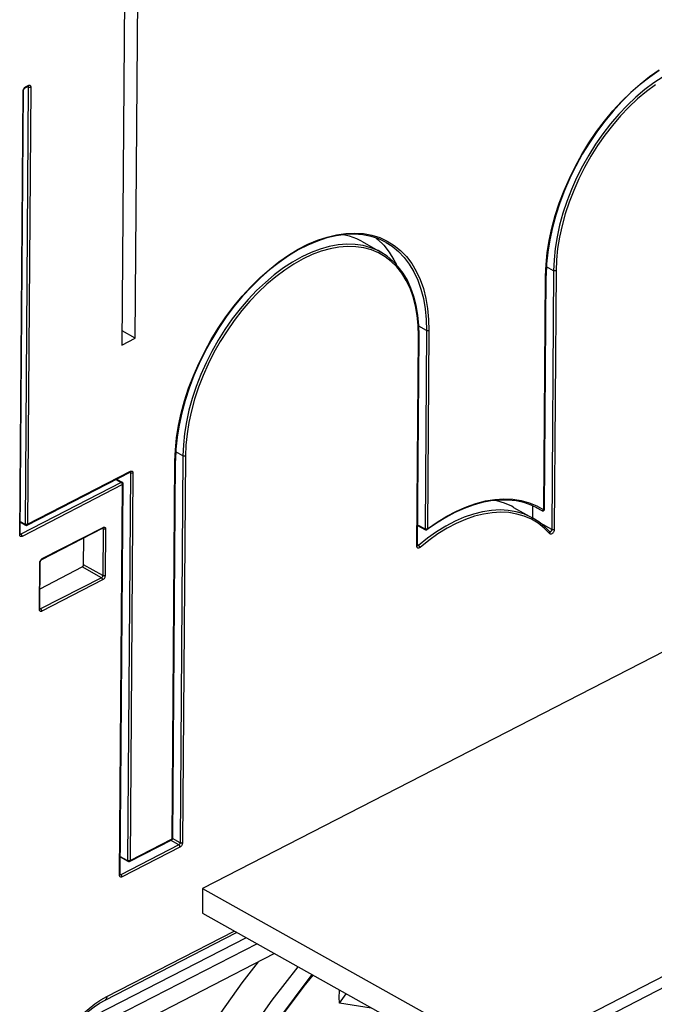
# Model space of a CAD drawing. Extents: x 0 to 420, y 0 to 297.
# Tile 34 of 37: x 370 to 379, y 94 to 108. Entities that reach past the tile are written whole.
import ezdxf

# ---------------------------------------------------------------- set-up
doc = ezdxf.new("R2010")
doc.units = 0
doc.header["$LTSCALE"] = 23.1
doc.layers.get('0').update_dxf_attribs({"linetype": 'CONTINUOUS'})

msp = doc.modelspace()

# ---------------------------------------------------------------- linework, layer by layer
at = {"color": 7, "linetype": 'CONTINUOUS'}
for p, q in [((371.786, 103.543), (371.832, 109.745)), ((371.652, 109.592), (371.606, 103.451)), ((370.221, 100.877), (370.266, 106.917)), ((370.288, 106.954), (370.325, 106.973)), ((370.328, 106.974), (370.328, 106.974)), ((374.869, 104.864), (375.131, 104.717)), ((377.361, 101.216), (377.384, 104.399)), ((371.786, 103.543), (371.608, 103.643)), ((371.606, 103.451), (371.786, 103.543)), ((375.63, 100.721), (375.652, 103.583)), ((385.632, 102.699), (372.705, 96.05)), ((372.297, 96.736), (372.336, 101.878)), ((370.315, 100.999), (371.716, 101.72)), ((371.719, 101.721), (371.719, 101.721)), ((371.531, 101.625), (371.608, 101.582)), ((371.581, 96.242), (371.621, 101.56)), ((376.94, 101.241), (377.202, 101.095)), ((377.199, 101.263), (377.198, 101.097)), ((377.246, 101.24), (377.325, 101.196)), ((377.285, 101.042), (377.202, 101.095)), ((377.361, 101.212), (377.361, 101.216)), ((370.222, 101.038), (370.292, 100.999)), ((375.632, 100.996), (375.739, 100.936)), ((375.89, 101.025), (375.765, 100.938)), ((370.221, 100.875), (370.221, 100.877)), ((370.221, 100.873), (370.221, 100.875)), ((370.516, 100.531), (371.343, 100.956)), ((371.083, 100.458), (371.085, 100.824)), ((371.346, 100.957), (371.346, 100.957)), ((375.63, 100.719), (375.63, 100.721)), ((375.63, 100.716), (375.63, 100.719)), ((370.489, 99.859), (370.494, 100.494)), ((370.491, 100.133), (371.065, 100.429)), ((370.489, 99.856), (370.489, 99.859)), ((370.49, 99.854), (370.489, 99.856)), ((371.711, 96.42), (372.284, 96.715)), ((372.297, 96.731), (372.297, 96.736)), ((371.583, 96.48), (371.688, 96.421)), ((371.581, 96.239), (371.581, 96.242)), ((371.582, 96.237), (371.581, 96.239)), ((372.705, 96.05), (372.702, 95.713)), ((372.705, 96.05), (376.822, 93.749)), ((372.702, 95.713), (376.761, 93.444)), ((371.376, 94.531), (373.168, 95.453)), ((371.323, 93.953), (373.681, 95.166)), ((374.568, 94.488), (374.659, 94.619)), ((374.998, 94.421), (374.568, 94.488))]:
    msp.add_line(p, q, dxfattribs=at)
at = {"color": 9, "linetype": 'CONTINUOUS'}
for p, q in [((370.213, 100.868), (370.259, 106.908)), ((370.261, 106.925), (370.265, 106.933)), ((370.265, 106.933), (370.269, 106.942)), ((370.331, 106.963), (370.286, 101.011)), ((370.287, 106.962), (370.293, 106.966)), ((370.293, 106.966), (370.331, 106.985)), ((370.331, 106.963), (370.318, 106.97)), ((370.365, 106.962), (370.32, 101.011)), ((370.331, 106.967), (370.331, 106.963)), ((377.485, 104.464), (377.388, 104.518)), ((377.485, 104.464), (377.46, 100.939)), ((377.519, 104.463), (377.494, 100.939)), ((377.354, 101.207), (377.376, 104.391)), ((375.753, 103.649), (375.649, 103.707)), ((375.753, 103.649), (375.734, 100.948)), ((375.787, 103.648), (375.768, 100.947)), ((375.623, 100.712), (375.645, 103.574)), ((372.437, 101.942), (372.34, 101.996)), ((372.437, 101.942), (372.397, 96.674)), ((372.471, 101.942), (372.431, 96.673)), ((372.29, 96.727), (372.328, 101.869)), ((370.32, 101.011), (371.722, 101.732)), ((371.722, 101.709), (371.683, 96.433)), ((371.722, 101.709), (371.71, 101.716)), ((371.756, 101.709), (371.717, 96.432)), ((371.722, 101.713), (371.722, 101.709)), ((371.597, 101.581), (370.231, 100.875)), ((371.613, 101.551), (370.248, 100.845)), ((371.525, 101.621), (371.597, 101.581)), ((371.574, 96.232), (371.613, 101.551)), ((371.601, 101.578), (371.597, 101.581)), ((377.257, 101.262), (377.354, 101.207)), ((377.275, 101.226), (377.275, 101.226)), ((377.275, 101.226), (377.325, 101.196)), ((370.222, 101.047), (370.286, 101.011)), ((370.29, 101.009), (370.286, 101.011)), ((370.295, 101.008), (370.29, 101.009)), ((370.521, 100.543), (371.349, 100.968)), ((375.632, 101.005), (375.734, 100.948)), ((377.273, 101.024), (377.182, 101.078)), ((377.46, 100.939), (377.306, 101.025)), ((370.221, 100.873), (370.219, 100.874)), ((370.22, 100.876), (370.221, 100.877)), ((370.231, 100.875), (370.222, 100.88)), ((371.349, 100.946), (371.336, 100.953)), ((371.349, 100.946), (371.344, 100.311)), ((371.349, 100.95), (371.349, 100.946)), ((371.383, 100.946), (371.378, 100.311)), ((375.738, 100.946), (375.734, 100.948)), ((375.739, 100.936), (375.739, 100.936)), ((375.645, 100.722), (375.63, 100.73)), ((370.482, 99.85), (370.487, 100.485)), ((370.489, 100.502), (370.493, 100.51)), ((370.493, 100.51), (370.497, 100.519)), ((370.515, 100.539), (370.521, 100.543)), ((371.327, 100.282), (371.065, 100.429)), ((371.344, 100.311), (371.083, 100.458)), ((376.822, 93.749), (389.749, 100.398)), ((376.92, 93.645), (389.847, 100.294)), ((371.327, 100.282), (370.499, 99.857)), ((371.343, 100.253), (370.516, 99.827)), ((370.49, 99.855), (370.488, 99.856)), ((370.489, 99.858), (370.489, 99.859)), ((370.499, 99.857), (370.491, 99.862)), ((371.717, 96.432), (372.29, 96.727)), ((372.38, 96.645), (372.269, 96.707)), ((372.397, 96.674), (372.296, 96.73)), ((372.38, 96.645), (371.591, 96.239)), ((372.396, 96.615), (371.608, 96.21)), ((371.583, 96.489), (371.683, 96.433)), ((371.687, 96.431), (371.683, 96.433)), ((371.692, 96.429), (371.687, 96.431)), ((371.582, 96.238), (371.58, 96.239)), ((371.581, 96.24), (371.581, 96.242)), ((371.591, 96.239), (371.582, 96.244)), ((371.4, 94.581), (373.133, 95.472)), ((373.298, 95.38), (371.256, 94.33)), ((373.446, 95.297), (371.325, 94.206))]:
    msp.add_line(p, q, dxfattribs=at)
for points in [[(377.376, 104.391), (377.383, 104.548), (377.399, 104.71), (377.425, 104.876), (377.461, 105.045), (377.507, 105.214), (377.562, 105.384), (377.627, 105.554), (377.7, 105.721), (377.781, 105.887), (377.87, 106.048), (377.966, 106.205), (378.069, 106.357), (378.178, 106.502), (378.293, 106.641), (378.412, 106.771), (378.535, 106.892), (378.662, 107.004), (378.791, 107.106), (378.922, 107.197)], [(378.977, 107.104), (378.851, 107.023), (378.728, 106.93), (378.606, 106.827), (378.487, 106.715), (378.372, 106.594), (378.262, 106.465), (378.157, 106.329), (378.057, 106.186), (377.964, 106.038), (377.877, 105.885), (377.799, 105.729), (377.728, 105.569), (377.665, 105.408), (377.612, 105.247), (377.567, 105.085), (377.532, 104.925), (377.506, 104.767), (377.491, 104.613), (377.485, 104.464)], [(378.871, 106.995), (378.748, 106.903), (378.628, 106.802), (378.511, 106.691), (378.397, 106.571), (378.288, 106.443), (378.183, 106.308), (378.085, 106.167), (377.992, 106.021), (377.907, 105.869), (377.829, 105.715), (377.759, 105.557), (377.697, 105.398), (377.644, 105.238), (377.6, 105.078), (377.565, 104.92), (377.54, 104.764), (377.524, 104.611), (377.519, 104.463)], [(370.259, 106.908), (370.259, 106.916), (370.261, 106.925)], [(370.259, 106.908), (370.262, 106.91), (370.264, 106.913), (370.266, 106.915), (370.266, 106.917)], [(370.269, 106.942), (370.274, 106.949), (370.28, 106.956), (370.287, 106.962)], [(370.293, 106.966), (370.293, 106.962), (370.292, 106.958), (370.29, 106.955), (370.288, 106.954)], [(370.331, 106.985), (370.33, 106.981), (370.329, 106.977), (370.327, 106.975), (370.325, 106.973)], [(370.327, 106.974), (370.328, 106.973), (370.33, 106.97), (370.331, 106.967)], [(370.331, 106.985), (370.337, 106.988), (370.344, 106.989), (370.35, 106.988), (370.355, 106.986), (370.359, 106.982), (370.362, 106.977), (370.364, 106.97), (370.365, 106.962)], [(370.365, 106.962), (370.361, 106.961), (370.356, 106.96), (370.35, 106.959), (370.345, 106.959), (370.34, 106.96), (370.335, 106.961), (370.331, 106.963)], [(372.328, 101.869), (372.334, 102.026), (372.351, 102.188), (372.377, 102.354), (372.413, 102.522), (372.459, 102.692), (372.514, 102.862), (372.579, 103.031), (372.652, 103.199), (372.733, 103.364), (372.822, 103.526), (372.918, 103.683), (373.021, 103.834), (373.13, 103.98), (373.244, 104.118), (373.364, 104.248), (373.487, 104.37), (373.614, 104.482), (373.743, 104.583), (373.874, 104.675), (374.006, 104.755), (374.139, 104.823), (374.271, 104.879), (374.402, 104.922), (374.53, 104.953), (374.656, 104.971), (374.779, 104.976), (374.897, 104.968), (375.01, 104.947), (375.118, 104.914)], [(375.118, 104.914), (375.219, 104.867), (375.314, 104.808), (375.401, 104.737), (375.481, 104.655), (375.552, 104.561), (375.614, 104.457), (375.667, 104.343), (375.711, 104.219), (375.745, 104.087), (375.769, 103.947), (375.783, 103.8), (375.787, 103.648)], [(375.204, 104.848), (375.285, 104.797), (375.371, 104.727), (375.45, 104.645), (375.52, 104.552), (375.582, 104.449), (375.634, 104.336), (375.678, 104.214), (375.711, 104.083), (375.735, 103.944), (375.749, 103.799), (375.753, 103.649)], [(375.131, 104.717), (375.094, 104.737), (374.996, 104.777), (374.892, 104.806), (374.783, 104.822), (374.669, 104.825), (374.551, 104.816), (374.43, 104.793), (374.306, 104.759), (374.181, 104.712), (374.055, 104.653), (373.929, 104.582), (373.804, 104.501), (373.68, 104.408), (373.559, 104.305), (373.44, 104.193), (373.325, 104.072), (373.214, 103.943), (373.109, 103.807), (373.009, 103.665), (372.916, 103.516), (372.83, 103.364), (372.751, 103.207), (372.68, 103.048), (372.617, 102.887), (372.564, 102.725), (372.519, 102.564), (372.484, 102.404), (372.458, 102.246), (372.443, 102.092), (372.437, 101.942)], [(375.191, 104.654), (375.1, 104.706), (375.003, 104.747), (374.9, 104.775), (374.791, 104.79), (374.679, 104.794), (374.562, 104.784), (374.442, 104.762), (374.32, 104.728), (374.196, 104.682), (374.072, 104.623), (373.947, 104.554), (373.823, 104.473), (373.701, 104.381), (373.58, 104.28), (373.463, 104.169), (373.349, 104.049), (373.24, 103.922), (373.136, 103.787), (373.037, 103.646), (372.945, 103.499), (372.859, 103.348), (372.781, 103.193), (372.711, 103.035), (372.649, 102.876), (372.596, 102.716), (372.552, 102.557), (372.517, 102.398), (372.492, 102.242), (372.476, 102.089), (372.471, 101.942)], [(375.645, 103.574), (375.641, 103.717), (375.628, 103.854), (375.605, 103.985), (375.572, 104.109), (375.53, 104.225), (375.479, 104.331), (375.419, 104.428), (375.351, 104.514), (375.274, 104.589), (375.191, 104.654)], [(377.519, 104.463), (377.514, 104.462), (377.509, 104.46), (377.504, 104.46), (377.499, 104.46), (377.494, 104.461), (377.489, 104.462), (377.485, 104.464)], [(377.376, 104.391), (377.38, 104.392), (377.382, 104.395), (377.383, 104.398), (377.384, 104.399)], [(375.787, 103.648), (375.783, 103.647), (375.778, 103.645), (375.773, 103.645), (375.767, 103.645), (375.762, 103.646), (375.757, 103.647), (375.753, 103.649)], [(375.645, 103.574), (375.648, 103.576), (375.651, 103.578), (375.652, 103.581), (375.652, 103.583)], [(372.471, 101.942), (372.466, 101.94), (372.461, 101.939), (372.456, 101.938), (372.451, 101.938), (372.446, 101.939), (372.441, 101.94), (372.437, 101.942)], [(372.328, 101.869), (372.332, 101.871), (372.334, 101.873), (372.335, 101.876), (372.336, 101.878)], [(371.722, 101.732), (371.722, 101.727), (371.72, 101.724), (371.718, 101.721), (371.716, 101.72)], [(371.718, 101.72), (371.719, 101.719), (371.721, 101.716), (371.722, 101.713)], [(371.722, 101.732), (371.729, 101.734), (371.735, 101.735), (371.741, 101.735), (371.746, 101.732), (371.751, 101.728), (371.754, 101.723), (371.756, 101.716), (371.756, 101.709)], [(371.756, 101.709), (371.752, 101.707), (371.747, 101.706), (371.742, 101.705), (371.736, 101.705), (371.731, 101.706), (371.726, 101.707), (371.722, 101.709)], [(371.608, 101.582), (371.605, 101.583), (371.601, 101.582), (371.597, 101.581)], [(371.61, 101.566), (371.607, 101.571), (371.604, 101.575), (371.601, 101.578)], [(371.613, 101.551), (371.613, 101.556), (371.612, 101.561), (371.61, 101.566)], [(371.613, 101.551), (371.617, 101.553), (371.619, 101.556), (371.621, 101.559), (371.621, 101.56)], [(375.768, 100.947), (375.899, 101.039), (376.031, 101.121), (376.164, 101.191), (376.297, 101.249), (376.428, 101.295), (376.558, 101.328), (376.685, 101.349), (376.808, 101.357), (376.928, 101.352), (377.043, 101.335)], [(377.043, 101.335), (377.153, 101.304), (377.257, 101.262)], [(377.202, 101.095), (377.177, 101.108), (377.08, 101.151), (376.976, 101.182), (376.868, 101.2), (376.755, 101.206), (376.637, 101.2), (376.517, 101.181), (376.394, 101.15), (376.269, 101.107), (376.143, 101.052), (376.017, 100.985), (375.891, 100.908), (375.767, 100.82), (375.645, 100.722)], [(377.182, 101.078), (377.086, 101.12), (376.984, 101.15), (376.876, 101.169), (376.764, 101.175), (376.648, 101.168), (376.529, 101.15), (376.407, 101.119), (376.284, 101.076), (376.159, 101.022), (376.035, 100.956), (375.91, 100.879), (375.787, 100.792), (375.666, 100.696)], [(377.354, 101.207), (377.351, 101.203), (377.347, 101.199), (377.342, 101.196), (377.338, 101.195), (377.334, 101.194), (377.331, 101.194), (377.328, 101.195), (377.325, 101.196)], [(377.354, 101.207), (377.357, 101.21), (377.36, 101.212), (377.361, 101.215), (377.361, 101.216)], [(370.286, 101.011), (370.286, 101.008), (370.287, 101.006), (370.288, 101.003), (370.29, 101.001), (370.292, 100.999)], [(370.32, 101.011), (370.316, 101.009), (370.311, 101.008), (370.306, 101.007), (370.3, 101.007), (370.295, 101.008)], [(370.32, 101.011), (370.32, 101.006), (370.319, 101.003), (370.316, 101), (370.315, 100.999)], [(371.349, 100.968), (371.348, 100.964), (371.347, 100.961), (371.345, 100.958), (371.343, 100.956)], [(371.349, 100.968), (371.355, 100.971), (371.362, 100.972), (371.368, 100.971), (371.373, 100.969), (371.377, 100.965), (371.38, 100.96), (371.382, 100.953), (371.383, 100.946)], [(377.431, 100.883), (377.356, 100.959), (377.273, 101.024)], [(370.213, 100.868), (370.217, 100.87), (370.219, 100.873), (370.22, 100.876)], [(370.248, 100.845), (370.241, 100.843), (370.234, 100.842), (370.228, 100.842), (370.223, 100.845), (370.219, 100.849), (370.216, 100.854), (370.214, 100.861), (370.213, 100.868)], [(370.231, 100.875), (370.228, 100.874), (370.224, 100.873), (370.221, 100.873)], [(370.248, 100.845), (370.247, 100.85), (370.246, 100.855), (370.244, 100.86), (370.241, 100.865), (370.238, 100.869), (370.235, 100.872), (370.231, 100.875)], [(371.345, 100.957), (371.346, 100.956), (371.348, 100.953), (371.349, 100.95)], [(371.383, 100.946), (371.379, 100.944), (371.374, 100.943), (371.368, 100.942), (371.363, 100.942), (371.358, 100.943), (371.353, 100.944), (371.349, 100.946)], [(375.734, 100.948), (375.734, 100.945), (375.735, 100.942), (375.736, 100.939), (375.738, 100.937), (375.739, 100.936)], [(375.748, 100.944), (375.743, 100.945), (375.738, 100.946)], [(375.759, 100.944), (375.753, 100.944), (375.748, 100.944)], [(375.768, 100.947), (375.763, 100.946), (375.759, 100.944)], [(375.768, 100.947), (375.768, 100.944), (375.768, 100.94), (375.766, 100.938), (375.765, 100.938)], [(377.494, 100.939), (377.493, 100.931), (377.491, 100.922), (377.488, 100.914), (377.484, 100.905), (377.478, 100.898), (377.473, 100.891), (377.466, 100.885), (377.46, 100.881), (377.453, 100.878), (377.446, 100.877), (377.441, 100.877), (377.435, 100.879), (377.431, 100.883)], [(377.431, 100.883), (377.434, 100.887), (377.435, 100.892), (377.436, 100.897), (377.436, 100.901), (377.434, 100.905), (377.432, 100.908)], [(377.46, 100.939), (377.459, 100.935), (377.458, 100.931), (377.457, 100.927), (377.455, 100.922), (377.452, 100.919), (377.449, 100.915), (377.446, 100.912), (377.443, 100.91), (377.439, 100.909), (377.436, 100.908), (377.433, 100.908), (377.432, 100.909)], [(377.494, 100.939), (377.489, 100.937), (377.484, 100.936), (377.479, 100.935), (377.474, 100.935), (377.469, 100.936), (377.464, 100.937), (377.46, 100.939)], [(375.623, 100.712), (375.626, 100.714), (375.628, 100.717), (375.63, 100.72), (375.63, 100.721)], [(375.666, 100.696), (375.66, 100.691), (375.654, 100.688), (375.647, 100.686), (375.641, 100.686), (375.636, 100.687), (375.631, 100.689), (375.628, 100.693), (375.625, 100.699), (375.623, 100.705), (375.623, 100.712)], [(375.645, 100.722), (375.642, 100.72), (375.639, 100.718), (375.635, 100.717), (375.632, 100.717), (375.63, 100.718)], [(375.666, 100.696), (375.665, 100.7), (375.663, 100.704), (375.66, 100.708), (375.656, 100.712), (375.653, 100.716), (375.649, 100.72), (375.645, 100.722)], [(370.487, 100.485), (370.487, 100.493), (370.489, 100.502)], [(370.487, 100.485), (370.49, 100.487), (370.492, 100.489), (370.494, 100.492), (370.494, 100.494)], [(370.497, 100.519), (370.502, 100.526), (370.508, 100.533), (370.515, 100.539)], [(370.521, 100.543), (370.521, 100.539), (370.52, 100.535), (370.518, 100.532), (370.516, 100.531)], [(371.344, 100.311), (371.344, 100.307), (371.343, 100.303), (371.341, 100.299), (371.339, 100.295), (371.336, 100.291), (371.333, 100.287), (371.33, 100.284), (371.327, 100.282)], [(371.378, 100.311), (371.377, 100.303), (371.375, 100.294), (371.372, 100.285), (371.368, 100.277), (371.363, 100.269), (371.357, 100.263), (371.35, 100.257), (371.343, 100.253)], [(371.378, 100.311), (371.374, 100.309), (371.369, 100.308), (371.364, 100.307), (371.358, 100.308), (371.353, 100.308), (371.348, 100.31), (371.344, 100.311)], [(371.343, 100.253), (371.343, 100.257), (371.342, 100.262), (371.34, 100.267), (371.337, 100.272), (371.334, 100.276), (371.33, 100.28), (371.327, 100.282)], [(370.482, 99.85), (370.485, 99.852), (370.488, 99.855), (370.489, 99.858)], [(370.516, 99.827), (370.509, 99.825), (370.503, 99.824), (370.497, 99.824), (370.492, 99.827), (370.487, 99.83), (370.484, 99.836), (370.482, 99.842), (370.482, 99.85)], [(370.499, 99.857), (370.496, 99.855), (370.493, 99.855), (370.49, 99.855)], [(370.516, 99.827), (370.516, 99.832), (370.514, 99.837), (370.512, 99.842), (370.51, 99.847), (370.507, 99.851), (370.503, 99.854), (370.499, 99.857)], [(372.29, 96.727), (372.289, 96.723), (372.288, 96.719), (372.286, 96.716), (372.284, 96.715)], [(372.29, 96.727), (372.293, 96.729), (372.296, 96.732), (372.297, 96.734), (372.297, 96.736)], [(372.397, 96.674), (372.397, 96.67), (372.396, 96.665), (372.394, 96.661), (372.392, 96.657), (372.389, 96.653), (372.386, 96.65), (372.383, 96.647), (372.38, 96.645)], [(372.431, 96.673), (372.43, 96.665), (372.428, 96.657), (372.425, 96.648), (372.421, 96.64), (372.415, 96.632), (372.409, 96.625), (372.403, 96.619), (372.396, 96.615)], [(372.431, 96.673), (372.427, 96.672), (372.422, 96.671), (372.417, 96.67), (372.411, 96.67), (372.406, 96.671), (372.401, 96.672), (372.397, 96.674)], [(372.396, 96.615), (372.396, 96.62), (372.395, 96.625), (372.393, 96.63), (372.39, 96.635), (372.387, 96.639), (372.383, 96.642), (372.38, 96.645)], [(371.683, 96.433), (371.683, 96.43), (371.683, 96.427), (371.684, 96.425), (371.686, 96.422), (371.688, 96.421)], [(371.717, 96.432), (371.712, 96.43), (371.708, 96.429), (371.702, 96.429), (371.697, 96.429), (371.692, 96.429)], [(371.717, 96.432), (371.716, 96.428), (371.715, 96.424), (371.713, 96.422), (371.711, 96.42)], [(371.574, 96.232), (371.577, 96.235), (371.579, 96.237), (371.581, 96.24)], [(371.608, 96.21), (371.601, 96.207), (371.595, 96.206), (371.589, 96.207), (371.583, 96.209), (371.579, 96.213), (371.576, 96.218), (371.574, 96.225), (371.574, 96.232)], [(371.591, 96.239), (371.588, 96.238), (371.585, 96.237), (371.582, 96.238)], [(371.608, 96.21), (371.607, 96.214), (371.606, 96.219), (371.604, 96.224), (371.602, 96.229), (371.598, 96.233), (371.595, 96.237), (371.591, 96.239)], [(374.194, 94.879), (373.455, 93.893), (372.754, 92.805)], [(370.458, 93.003), (370.462, 93.1), (370.473, 93.2), (370.492, 93.303), (370.517, 93.407), (370.549, 93.512), (370.587, 93.616), (370.631, 93.719), (370.681, 93.821), (370.737, 93.92), (370.798, 94.015), (370.863, 94.107), (370.932, 94.194), (371.004, 94.275), (371.08, 94.351), (371.158, 94.419), (371.238, 94.481), (371.319, 94.535), (371.4, 94.581)], [(371.4, 94.581), (371.399, 94.568), (371.396, 94.557), (371.392, 94.547), (371.386, 94.539), (371.379, 94.533), (371.376, 94.531)]]:
    msp.add_lwpolyline(points, dxfattribs=at)
at = {"color": 7, "linetype": 'CONTINUOUS'}
for points in [[(378.924, 107.19), (378.794, 107.1), (378.665, 106.999), (378.539, 106.888), (378.416, 106.767), (378.298, 106.638), (378.183, 106.501), (378.075, 106.356), (377.972, 106.205), (377.876, 106.049), (377.787, 105.888), (377.706, 105.724), (377.633, 105.556), (377.569, 105.388), (377.514, 105.219), (377.468, 105.05), (377.432, 104.882), (377.406, 104.718), (377.39, 104.556), (377.384, 104.399)], [(370.266, 106.917), (370.266, 106.921), (370.267, 106.925), (370.269, 106.931), (370.271, 106.936), (370.274, 106.941), (370.278, 106.946), (370.282, 106.95), (370.285, 106.952), (370.288, 106.954)], [(370.325, 106.973), (370.327, 106.974), (370.328, 106.974)], [(375.204, 104.848), (375.104, 104.896), (374.998, 104.931), (374.887, 104.953), (374.77, 104.962), (374.649, 104.957), (374.525, 104.94), (374.398, 104.911), (374.269, 104.868), (374.138, 104.813), (374.007, 104.746), (373.876, 104.667), (373.746, 104.577), (373.617, 104.477), (373.491, 104.366), (373.369, 104.245), (373.25, 104.116), (373.136, 103.979), (373.027, 103.834), (372.924, 103.684), (372.828, 103.527), (372.739, 103.366), (372.658, 103.202), (372.586, 103.035), (372.521, 102.866), (372.466, 102.697), (372.42, 102.528), (372.384, 102.361), (372.358, 102.196), (372.342, 102.035), (372.336, 101.878)], [(374.869, 104.864), (374.805, 104.896), (374.703, 104.934), (374.619, 104.953)], [(375.067, 104.908), (375.091, 104.89), (375.173, 104.809), (375.247, 104.716), (375.311, 104.612), (375.343, 104.547)], [(375.652, 103.583), (375.648, 103.724), (375.636, 103.86), (375.613, 103.99), (375.582, 104.112), (375.542, 104.227), (375.493, 104.333), (375.436, 104.43), (375.37, 104.518), (375.297, 104.595), (375.217, 104.662), (375.131, 104.717)], [(371.716, 101.72), (371.718, 101.72), (371.719, 101.721)], [(371.608, 101.582), (371.613, 101.578), (371.616, 101.574), (371.619, 101.57), (371.62, 101.564), (371.621, 101.56)], [(377.275, 101.226), (377.18, 101.272), (377.079, 101.306), (376.973, 101.329), (376.863, 101.341), (376.749, 101.341), (376.632, 101.329), (376.511, 101.306), (376.389, 101.272), (376.265, 101.226), (376.14, 101.17), (376.015, 101.102), (375.89, 101.025)], [(376.94, 101.241), (376.915, 101.255), (376.818, 101.297), (376.714, 101.328), (376.679, 101.334)], [(377.325, 101.196), (377.328, 101.194), (377.332, 101.193), (377.336, 101.193)], [(377.336, 101.193), (377.341, 101.193), (377.346, 101.194), (377.351, 101.197), (377.355, 101.201), (377.359, 101.206), (377.361, 101.212)], [(370.292, 100.999), (370.297, 100.997), (370.302, 100.996), (370.307, 100.996), (370.312, 100.998), (370.315, 100.999)], [(377.432, 100.908), (377.362, 100.98), (377.285, 101.042)], [(371.343, 100.956), (371.345, 100.957), (371.346, 100.957)], [(375.739, 100.936), (375.744, 100.934), (375.75, 100.933), (375.755, 100.933), (375.76, 100.935), (375.765, 100.938)], [(370.494, 100.494), (370.494, 100.498), (370.495, 100.502), (370.497, 100.508), (370.499, 100.513), (370.502, 100.518), (370.506, 100.523), (370.51, 100.527), (370.513, 100.529), (370.516, 100.531)], [(371.065, 100.429), (371.069, 100.431), (371.073, 100.434), (371.076, 100.438), (371.079, 100.443), (371.081, 100.448), (371.082, 100.453), (371.083, 100.458)], [(372.284, 96.715), (372.288, 96.718), (372.292, 96.722), (372.295, 96.726), (372.297, 96.731)], [(371.688, 96.421), (371.693, 96.419), (371.698, 96.418), (371.704, 96.418), (371.709, 96.419), (371.711, 96.42)], [(373.459, 95.052), (373.237, 94.765), (372.669, 93.957), (372.524, 93.729)], [(372.721, 93.15), (373.086, 93.724), (373.654, 94.531), (374.005, 94.985)], [(372.767, 92.796), (373, 93.173), (373.348, 93.701), (373.711, 94.217), (374.087, 94.719), (374.209, 94.871)], [(374.568, 94.488), (374.566, 94.571), (374.567, 94.655), (374.568, 94.67)], [(370.488, 93.042), (370.492, 93.132), (370.503, 93.225), (370.52, 93.321), (370.543, 93.419), (370.574, 93.518), (370.61, 93.617), (370.652, 93.716), (370.7, 93.813), (370.753, 93.907), (370.811, 93.998), (370.873, 94.086), (370.939, 94.168), (371.008, 94.245), (371.079, 94.317), (371.152, 94.381), (371.226, 94.439), (371.301, 94.489), (371.376, 94.531)]]:
    msp.add_lwpolyline(points, dxfattribs=at)

doc.saveas('drawing.dxf')
